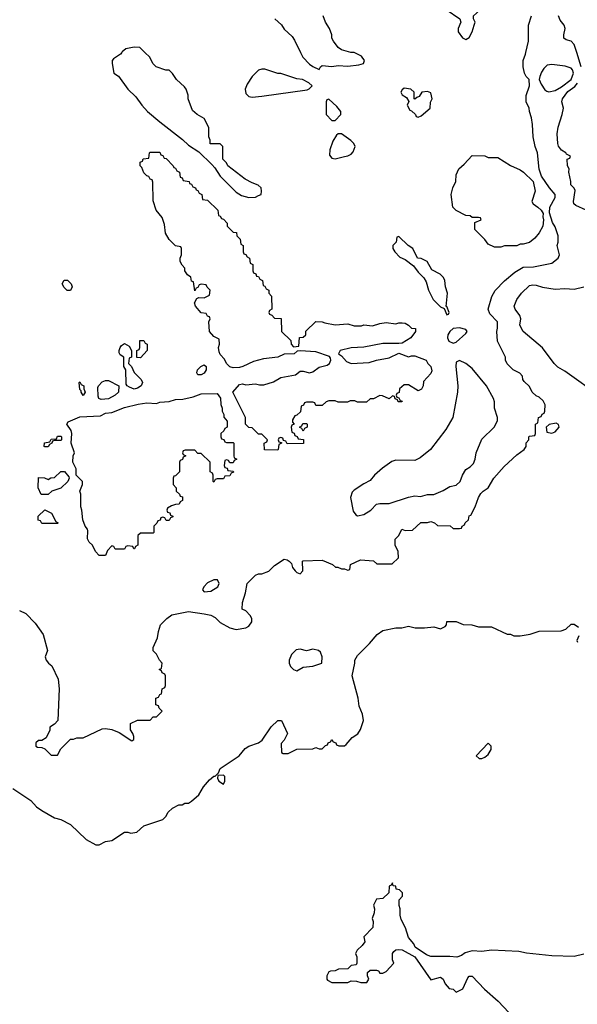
# Model space of a CAD drawing. Header units: inches. Extents: x 1793402 to 1900366, y 320852 to 470679.
# Tile 203 of 256: x 1851392 to 1854889, y 384031 to 390205. Entities that reach past the tile are written whole.
import ezdxf

# ---------------------------------------------------------------- set-up
doc = ezdxf.new("R2010")
doc.units = ezdxf.units.IN
doc.header["$MEASUREMENT"] = 0
doc.layers.add('B8358', color=7, linetype='Continuous')
doc.layers.add('B8359', color=7, linetype='Continuous')

msp = doc.modelspace()

# ---------------------------------------------------------------- linework, layer by layer
at = {"layer": 'B8358', "color": 4}
for points, elevation in [([(1851390, 386500.7), (1851430, 386482.8), (1851490, 386421), (1851538.8, 386350), (1851566, 386250), (1851552, 386210), (1851558, 386190), (1851572, 386170), (1851594.4, 386154.4), (1851634, 386070), (1851638.8, 386010), (1851632, 385810), (1851611.1, 385788.9), (1851582, 385770), (1851582, 385750), (1851558, 385702), (1851530, 385686), (1851510, 385686), (1851494, 385670), (1851494, 385650), (1851503.6, 385643.6), (1851530, 385642), (1851550, 385634), (1851590, 385594), (1851630, 385594), (1851650, 385634), (1851710, 385694), (1851730, 385694), (1851750, 385702), (1851790, 385702), (1851910, 385758), (1851930, 385761), (1851970, 385754.8), (1852015.9, 385735.9), (1852096.4, 385683.6), (1852107.3, 385692.7), (1852108, 385710), (1852102, 385730), (1852088, 385752), (1852087.3, 385792.7), (1852130, 385814), (1852210, 385814), (1852230, 385834), (1852250, 385834), (1852286, 385870), (1852267.3, 385887.3), (1852262, 385902), (1852246, 385910), (1852246, 385950), (1852262, 385958), (1852270, 385974), (1852282, 385978), (1852286, 386010), (1852302, 386018), (1852306, 386030), (1852306, 386090), (1852302, 386102), (1852286, 386110), (1852282, 386122), (1852266, 386130), (1852282, 386138), (1852286, 386170), (1852268.4, 386188.4), (1852250, 386226), (1852228.4, 386248.4), (1852228.4, 386268.4), (1852255.3, 386330), (1852262, 386370), (1852275.3, 386410), (1852315.3, 386450), (1852346.8, 386473.2), (1852450, 386493.4), (1852550, 386480.7), (1852590.6, 386470.6), (1852617.3, 386457.3), (1852650, 386424.7), (1852710, 386391.3), (1852750, 386382), (1852810, 386392), (1852830, 386402), (1852848.7, 386430), (1852848.7, 386450), (1852838, 386470), (1852810, 386498), (1852788, 386510), (1852788.7, 386550), (1852808.4, 386611.6), (1852818, 386670), (1852870, 386722), (1852890, 386731.3), (1852910, 386731.3), (1852953.6, 386746.4), (1852990, 386782), (1853050, 386822), (1853070, 386818), (1853082, 386810), (1853096, 386796), (1853102.8, 386770), (1853118.8, 386750), (1853130, 386738.8), (1853150, 386731.3), (1853168.7, 386750), (1853166, 386810), (1853170, 386812), (1853290, 386816), (1853354, 386790), (1853372.7, 386772.7), (1853387.3, 386772.7), (1853410, 386762), (1853430, 386762), (1853450, 386754), (1853462, 386758), (1853466, 386790), (1853530, 386818), (1853610, 386812), (1853632.7, 386792.7), (1853727.3, 386792.7), (1853768, 386830), (1853766, 386870), (1853746, 386910), (1853747.3, 386947.3), (1853768.9, 386971.1), (1853789, 387011), (1853810, 387002), (1853856.4, 387003.6), (1853908.4, 387051.6), (1853950, 387052), (1853970, 387058), (1853994, 387050), (1854012.7, 387032.7), (1854091.1, 387031.1), (1854110, 387014), (1854150, 387014), (1854162, 387018), (1854166, 387030), (1854182, 387038), (1854186, 387050), (1854206, 387070), (1854210, 387094), (1854222, 387098), (1854248.9, 387151.1), (1854268.7, 387210), (1854284.7, 387235.3), (1854298, 387250), (1854329.1, 387270.9), (1854366, 387330), (1854430, 387402.8), (1854510, 387476), (1854555.3, 387510), (1854568, 387530), (1854568.4, 387551.6), (1854586, 387570), (1854586, 387590), (1854590, 387594), (1854622, 387598), (1854626, 387610), (1854626, 387670), (1854642, 387678), (1854646, 387710), (1854662, 387718), (1854668, 387732), (1854682, 387738), (1854686, 387750), (1854688, 387790), (1854674.6, 387814.6), (1854650, 387838), (1854630, 387846), (1854606, 387870), (1854590, 387906), (1854556.4, 387936.4), (1854548.4, 387948.4), (1854546, 387970), (1854528.4, 387988.4), (1854486, 388010), (1854448.4, 388048.4), (1854438, 388070), (1854438, 388090), (1854388.9, 388188.9), (1854384, 388250), (1854388.9, 388271.1), (1854389, 388310), (1854340.2, 388360.2), (1854329, 388390), (1854354, 388470), (1854372.9, 388507.1), (1854432.3, 388567.7), (1854497.5, 388622.5), (1854550, 388654), (1854615.3, 388655.3), (1854730, 388678), (1854768, 388710), (1854778, 388730), (1854762, 388790), (1854768.7, 388810), (1854768.7, 388850), (1854750, 388906), (1854733.6, 388933.6), (1854714.6, 388994.6), (1854717.2, 389030), (1854749.3, 389090), (1854749.3, 389110), (1854714, 389150), (1854664, 389224), (1854648.9, 389268.9), (1854639.3, 389370), (1854625.2, 389410), (1854613.2, 389470), (1854608.9, 389548.9), (1854602, 389590), (1854588.7, 389630), (1854588, 389650), (1854568, 389690), (1854568.7, 389730), (1854588.7, 389790), (1854588, 389830), (1854568, 389850), (1854558, 389870), (1854548.7, 389910), (1854548.7, 389950), (1854564, 389990), (1854566.2, 390000)], 248), ([(1852031.9, 390000), (1852024.7, 389990), (1851979.8, 389960.2), (1851971.3, 389950), (1851971, 389930), (1851982, 389870), (1852010.7, 389850.7), (1852070.8, 389770), (1852121.4, 389721.4), (1852158, 389670), (1852194, 389630), (1852270, 389564.9), (1852414, 389454), (1852450, 389418), (1852516, 389376), (1852596.9, 389296.9), (1852616, 389276), (1852650, 389224.7), (1852750, 389124.7), (1852783.5, 389103.5), (1852830, 389091.3), (1852870, 389092), (1852890, 389102), (1852906, 389110), (1852908, 389130), (1852906, 389150), (1852888.4, 389168.4), (1852850, 389182), (1852806.3, 389206.3), (1852698, 389290), (1852688.4, 389308.4), (1852666, 389330), (1852666, 389410), (1852650, 389426), (1852587.3, 389427.3), (1852586, 389450), (1852578, 389470), (1852578, 389530), (1852550, 389586), (1852506, 389610), (1852476.4, 389636.4), (1852448.7, 389710), (1852448.4, 389731.6), (1852435.3, 389770), (1852425.2, 389785.2), (1852375.3, 389830), (1852350, 389868), (1852330, 389888), (1852308.9, 389888.9), (1852248, 389910), (1852228, 389930), (1852208, 389970), (1852177, 390000)], 252), ([(1853152.5, 390000), (1853166.8, 389970), (1853210, 389926), (1853230, 389911.3), (1853270, 389894), (1853278, 389910), (1853290, 389918), (1853350, 389910.8), (1853390, 389918), (1853450, 389914), (1853518, 389922), (1853548.4, 389931.6), (1853555.3, 389950), (1853536.6, 389976.6), (1853490, 389999.3), (1853470, 389999.3), (1853467.8, 390000)], 252), ([(1854913.5, 389910), (1854885.3, 390000)], 244), ([(1854943.6, 389010), (1854879.3, 389039.3), (1854868, 389050), (1854864.7, 389064.7), (1854874.6, 389134.6), (1854868.9, 389148.9), (1854849.2, 389170), (1854849, 389190), (1854835.3, 389250), (1854838, 389270), (1854828, 389290), (1854826, 389330), (1854842, 389338), (1854846, 389350), (1854822, 389362), (1854818, 389370), (1854790, 389388), (1854771.9, 389411.9), (1854766, 389430), (1854763.6, 389490), (1854767.9, 389532.1), (1854794.3, 389610), (1854802, 389650), (1854792.7, 389690), (1854796, 389710), (1854830, 389755.8), (1854873.9, 389786.1), (1854890, 389806.4)], 244), ([(1855038.9, 387838.9), (1854810, 388001.2), (1854767.2, 388027.2), (1854744, 388050), (1854670, 388148.7), (1854549, 388250), (1854529.3, 388290), (1854534, 388330), (1854529.2, 388350), (1854499, 388390), (1854494, 388410), (1854510, 388451.3), (1854539, 388490), (1854590, 388538.8), (1854610, 388542.8), (1854630, 388540.7), (1854670, 388527.3), (1854750, 388516.3), (1854810, 388519.1), (1854870, 388514.8), (1854929.1, 388530.9)], 244), ([(1851350, 385384.7), (1851462, 385310), (1851498, 385270), (1851530, 385246), (1851610, 385201), (1851650.6, 385190.6), (1851710, 385158), (1851810, 385064.7), (1851870, 385032), (1851890, 385032), (1851930, 385052), (1851970, 385058), (1852050, 385111.3), (1852070, 385111.3), (1852090, 385104.7), (1852126, 385110), (1852170, 385151.3), (1852288.9, 385191.1), (1852308, 385210), (1852323.1, 385236.9), (1852350, 385262), (1852390, 385282), (1852410, 385282), (1852428.4, 385291.6), (1852450, 385292), (1852470, 385304.7), (1852515.5, 385344.5), (1852544.7, 385395.3), (1852582, 385438), (1852610, 385462), (1852618, 385462), (1852638, 385482), (1852649.3, 385510.7), (1852768, 385590), (1852805.6, 385634.4), (1852829.1, 385650.9), (1852890, 385671.3), (1852912.9, 385687.1), (1852970, 385772), (1853010, 385811.3), (1853034, 385810), (1853072, 385730), (1853051.6, 385688.4), (1853032.7, 385667.3), (1853034, 385610), (1853043.6, 385603.6), (1853076.4, 385603.6), (1853130, 385632), (1853230, 385634), (1853250, 385642), (1853270, 385634), (1853290, 385634), (1853310, 385654), (1853322, 385658), (1853326, 385670), (1853342, 385678), (1853350, 385692), (1853358, 385678), (1853374, 385670), (1853378, 385658), (1853392.7, 385652.7), (1853430, 385652), (1853440.4, 385659.6), (1853476.4, 385703.6), (1853513.6, 385726.4), (1853530, 385754), (1853548.7, 385810), (1853541.2, 385850), (1853521.5, 385901.5), (1853515.1, 385950), (1853478, 386090), (1853494, 386170), (1853494, 386190), (1853510, 386218), (1853586.3, 386293.7), (1853634, 386350), (1853670, 386375.5), (1853750, 386391), (1853788.9, 386391.1), (1853830, 386402), (1853871.6, 386391.6), (1853930, 386391), (1853990, 386398), (1854030, 386384.7), (1854060.4, 386399.6), (1854068, 386410), (1854070, 386432), (1854130, 386431.3), (1854172.7, 386412.7), (1854228.4, 386411.6), (1854270, 386398), (1854350, 386398), (1854450, 386352), (1854470, 386352), (1854490, 386342), (1854530, 386342), (1854592.7, 386352.7), (1854650, 386372), (1854787.3, 386372.7), (1854816.4, 386383.6), (1854850, 386414), (1854870, 386414), (1854896.9, 386396.9)], 244), ([(1854898, 386342), (1854886.4, 386313.6), (1854890, 386302)], 244), ([(1854930, 384344.7), (1854870, 384331), (1854730, 384334.8), (1854570, 384351), (1854522, 384362), (1854350, 384371), (1854290, 384362.8), (1854230, 384366), (1854185.6, 384354.4), (1854163.1, 384336.9), (1854134, 384326), (1854089.1, 384330.9), (1853970, 384330.8), (1853942.5, 384342.5), (1853872, 384390), (1853864.7, 384410), (1853831.3, 384450), (1853812, 384510), (1853783.6, 384563.6), (1853778, 384590), (1853778, 384630), (1853771.3, 384650), (1853772.7, 384687.3), (1853792, 384710), (1853792, 384730), (1853774, 384750), (1853754, 384754), (1853751.1, 384771.1), (1853734, 384774), (1853730, 384792), (1853722, 384778), (1853708.4, 384771.6), (1853706, 384730), (1853670, 384694), (1853629.1, 384690.9), (1853610, 384654), (1853618, 384630), (1853614.6, 384605.4), (1853602, 384570), (1853608, 384550), (1853607.3, 384512.7), (1853550, 384454), (1853556.4, 384423.6), (1853540.4, 384399.6), (1853508, 384370), (1853498, 384350), (1853506, 384330), (1853506, 384290), (1853502, 384278), (1853470, 384274), (1853450, 384254), (1853392, 384252), (1853370, 384242), (1853340.4, 384239.6), (1853330, 384234), (1853318, 384210), (1853318, 384190), (1853322, 384182), (1853348.7, 384168.7), (1853450, 384168.7), (1853470, 384178), (1853503.6, 384176.4), (1853531.1, 384168.9), (1853570, 384168.7), (1853582, 384190), (1853574, 384210), (1853574, 384230), (1853590, 384246), (1853630, 384246), (1853642, 384242), (1853650, 384226), (1853670, 384226), (1853690, 384238), (1853738, 384290), (1853730.9, 384310.9), (1853730.8, 384350), (1853738.5, 384361.5), (1853750, 384373.2), (1853770, 384376), (1853790, 384372.7), (1853870, 384329.2), (1853970, 384184), (1854030, 384202), (1854048, 384190), (1854060.2, 384160.2), (1854086, 384130), (1854110, 384126), (1854128.4, 384108.4), (1854171.1, 384128.9), (1854202, 384198), (1854210, 384208), (1854230, 384208.7), (1854306, 384126), (1854391.7, 384051.7), (1854459, 383979)], 236)]:
    msp.add_lwpolyline(points, dxfattribs=dict(at, elevation=elevation))
for points, elevation in [([(1852930, 389895.3), (1852910, 389895.3), (1852890, 389889.2), (1852850, 389849.3), (1852819, 389801), (1852805.7, 389770), (1852810, 389742.8), (1852830, 389723.1), (1852850, 389719.5), (1852910, 389726.7), (1853194.6, 389765.4), (1853208.4, 389771.6), (1853226, 389790), (1853206, 389810), (1853166, 389830), (1853130, 389835.3), (1853030, 389868.7), (1853010, 389868.7)], 252), ([(1854730, 389925.1), (1854700.4, 389919.6), (1854679.9, 389900.1), (1854663.8, 389876.2), (1854654, 389850), (1854650.8, 389830), (1854662, 389802), (1854685.8, 389765.8), (1854698, 389758), (1854710, 389753.4), (1854750, 389761.3), (1854790, 389783.7), (1854849.6, 389830), (1854864.2, 389870), (1854859.5, 389890), (1854850, 389900.9), (1854813, 389913)], 248), ([(1853803.6, 389776.4), (1853790, 389766), (1853782, 389750), (1853790, 389734), (1853816.9, 389716.9), (1853832.7, 389692.7), (1853822, 389670), (1853838, 389638), (1853850, 389634), (1853874, 389610), (1853878, 389598), (1853890, 389594), (1853910, 389602), (1853966, 389650), (1853967.3, 389687.3), (1853978, 389710), (1853970, 389746), (1853950, 389755.3), (1853914, 389750), (1853896.9, 389723.1), (1853882, 389718), (1853870, 389706), (1853866, 389710), (1853866, 389750), (1853846, 389770)], 252), ([(1853330, 389706), (1853318, 389702), (1853314, 389690), (1853314, 389610), (1853350, 389574), (1853370, 389574), (1853406, 389610), (1853406, 389630), (1853380.4, 389660.4)], 252), ([(1853410, 389489), (1853390, 389489), (1853378.8, 389481.2), (1853356.1, 389443.9), (1853336.4, 389390), (1853334.9, 389354.9), (1853350, 389336.3), (1853370, 389332.7), (1853430, 389346.8), (1853449.2, 389350.8), (1853470, 389362), (1853483.1, 389376.9), (1853495.3, 389410), (1853488.4, 389428.4), (1853468.7, 389448.7)], 252), ([(1853110, 388154), (1853142, 388158), (1853147.3, 388212.7), (1853170, 388214), (1853186, 388230), (1853187.3, 388252.7), (1853250, 388312), (1853290, 388311.3), (1853304.7, 388304.7), (1853370, 388292), (1853450, 388298), (1853490, 388286), (1853510, 388284.7), (1853534.6, 388285.4), (1853550, 388292), (1853605.4, 388285.4), (1853650, 388301), (1853690, 388306), (1853750, 388298), (1853770, 388304.7), (1853790, 388304.7), (1853810, 388302), (1853830.9, 388290.9), (1853850, 388272), (1853874, 388270), (1853874, 388250), (1853846, 388210), (1853790, 388178), (1853770, 388174.5), (1853670, 388175.1), (1853550, 388152), (1853470, 388147), (1853402, 388130), (1853392, 388110), (1853410, 388098), (1853442, 388062), (1853470, 388050.5), (1853583.3, 388056.7), (1853630, 388070.5), (1853710, 388084.9), (1853770, 388114.8), (1853830, 388091), (1853850, 388098), (1853870, 388098), (1853942, 388070), (1853952, 388050), (1853970.9, 388030.9), (1853976.9, 388003.1), (1853970, 387986), (1853923.6, 387936.4), (1853922, 387910), (1853911.1, 387888.9), (1853890, 387878), (1853830, 387915.3), (1853803.6, 387916.4), (1853774, 387890), (1853771.6, 387868.4), (1853758, 387862), (1853754, 387850), (1853758, 387838), (1853770, 387834), (1853778, 387818), (1853790, 387814), (1853788.4, 387808.4), (1853766, 387810), (1853762, 387822), (1853747.3, 387827.3), (1853742, 387842), (1853730, 387846), (1853710, 387828), (1853667.3, 387847.3), (1853650, 387848), (1853610, 387828), (1853590, 387828), (1853567.3, 387807.3), (1853510, 387806), (1853494.6, 387814.6), (1853464.7, 387815.3), (1853447.3, 387807.3), (1853390, 387806), (1853370, 387815.3), (1853330, 387815.3), (1853314, 387810), (1853290, 387786), (1853250, 387786), (1853242, 387802), (1853230, 387806), (1853190, 387806), (1853178, 387802), (1853172.7, 387787.3), (1853158, 387782), (1853152.7, 387747.3), (1853130, 387726), (1853118, 387722), (1853103.6, 387696.4), (1853102, 387682), (1853114, 387670), (1853098, 387662), (1853094, 387650), (1853098, 387618), (1853112.7, 387612.7), (1853118, 387598), (1853132.7, 387592.7), (1853138, 387578), (1853172.7, 387572.7), (1853172.7, 387547.3), (1853070, 387546), (1853062, 387562), (1853046, 387566), (1853042, 387582), (1853030, 387586), (1853018, 387582), (1853014, 387570), (1853018, 387558), (1853034, 387554), (1853034, 387550), (1853018, 387542), (1853014, 387510), (1853010, 387506), (1852927.3, 387507.3), (1852926, 387550), (1852942, 387558), (1852946, 387570), (1852910, 387606), (1852890, 387606), (1852850, 387646), (1852830, 387648), (1852808, 387670), (1852808, 387710), (1852728, 387870), (1852770, 387918), (1852790, 387922), (1852810, 387916), (1852870, 387921), (1852895.3, 387915.3), (1852924, 387916), (1852984.7, 387935.3), (1853030, 387961), (1853120.7, 387979.3), (1853150, 388000.7), (1853170, 388000.7), (1853210, 387990.4), (1853230, 387998), (1853270, 388025.5), (1853320.9, 388039.1), (1853334, 388050), (1853344, 388070), (1853342, 388082), (1853334, 388094), (1853250, 388122), (1853151.6, 388128.4), (1853132.7, 388127.3), (1853114, 388110), (1853050, 388108.7), (1853010, 388089.3), (1852922, 388078), (1852858, 388062), (1852792, 388030), (1852770, 388024), (1852730, 388022), (1852709.1, 388029.1), (1852688, 388050), (1852676.4, 388076.4), (1852650, 388106), (1852643.1, 388123.1), (1852638, 388150), (1852646, 388170), (1852642, 388202), (1852610, 388218), (1852582, 388250), (1852578, 388310), (1852586, 388330), (1852582, 388342), (1852570, 388346), (1852562, 388362), (1852530, 388368), (1852495.3, 388410), (1852489, 388430), (1852502, 388458), (1852516.4, 388463.6), (1852550, 388462), (1852582, 388478), (1852586, 388510), (1852567.3, 388527.3), (1852562, 388542), (1852530, 388546), (1852518, 388542), (1852510, 388526), (1852498, 388522), (1852490, 388506), (1852482, 388562), (1852470, 388566), (1852466, 388590), (1852444.7, 388604.7), (1852428.7, 388630), (1852428, 388648), (1852410, 388666), (1852398, 388690), (1852398, 388710), (1852406, 388730), (1852406, 388770), (1852402, 388782), (1852370, 388788), (1852330, 388828), (1852306.3, 388866.3), (1852300.4, 388920.4), (1852284.7, 388964.7), (1852248.4, 389011.6), (1852228.7, 389070), (1852227.3, 389187.3), (1852222, 389202), (1852210, 389206), (1852202, 389222), (1852190, 389226), (1852170, 389246), (1852158, 389278), (1852148, 389290), (1852148.4, 389311.6), (1852162, 389318), (1852167.3, 389332.7), (1852202, 389338), (1852206, 389370), (1852210, 389374), (1852270, 389374), (1852278, 389358), (1852290, 389354), (1852298, 389338), (1852310, 389334), (1852354, 389290), (1852358, 389278), (1852370, 389274), (1852378, 389258), (1852394, 389250), (1852398, 389218), (1852410, 389214), (1852418, 389198), (1852454, 389190), (1852458, 389178), (1852470, 389174), (1852478, 389158), (1852494, 389150), (1852498, 389138), (1852510, 389134), (1852518, 389118), (1852534, 389110), (1852538, 389078), (1852570, 389074), (1852634, 389010), (1852638, 388978), (1852650, 388974), (1852658, 388958), (1852670, 388954), (1852694, 388930), (1852694, 388910), (1852730, 388874), (1852752, 388870), (1852754, 388850), (1852774, 388830), (1852778, 388798), (1852794, 388790), (1852794, 388750), (1852798, 388738), (1852810, 388734), (1852818, 388718), (1852834, 388710), (1852838, 388678), (1852854, 388670), (1852854, 388630), (1852858, 388618), (1852872.7, 388612.7), (1852878, 388598), (1852890, 388594), (1852898, 388578), (1852914, 388570), (1852918, 388538), (1852930, 388534), (1852938, 388518), (1852954, 388510), (1852954, 388490), (1852971.6, 388471.6), (1852974, 388390), (1852958, 388382), (1852954, 388370), (1852958, 388358), (1852972.7, 388352.7), (1852990, 388334), (1853032.7, 388332.7), (1853034, 388250), (1853092.7, 388192.7), (1853094, 388170)], 248), ([(1854330, 389342), (1854390, 389342), (1854470, 389291.3), (1854530, 389264.7), (1854552, 389250), (1854611.6, 389191.6), (1854624.7, 389130), (1854604.7, 389064.7), (1854612, 389050), (1854642, 389030), (1854662, 389010), (1854674, 388990), (1854672, 388970), (1854678, 388950), (1854672, 388910), (1854650, 388868), (1854623.6, 388836.4), (1854590, 388808), (1854550, 388798), (1854530, 388798), (1854510, 388788), (1854432.7, 388787.3), (1854410, 388778), (1854370, 388778), (1854330, 388798), (1854310, 388826), (1854246, 388890), (1854247.3, 388932.7), (1854286, 388950), (1854282, 388962), (1854270, 388966), (1854230, 388966), (1854216.4, 388976.4), (1854190, 388978), (1854130, 389008), (1854108, 389030), (1854098, 389110), (1854108.4, 389151.6), (1854128, 389190), (1854128.4, 389231.6), (1854146, 389270), (1854180.4, 389299.6), (1854230, 389354), (1854308.4, 389351.6)], 248), ([(1853770, 388846), (1853758, 388842), (1853752, 388810), (1853732, 388790), (1853732, 388770), (1853744.7, 388750), (1853776.9, 388716.9), (1853810, 388702), (1853862, 388662), (1853890, 388622), (1853927.1, 388587.1), (1853940.7, 388560.7), (1853956, 388510), (1853986, 388450), (1854030, 388404.7), (1854054, 388394), (1854070, 388354), (1854082, 388358), (1854086, 388370), (1854070, 388406), (1854066, 388406), (1854075.3, 388490), (1854062, 388530), (1854059, 388570), (1854050, 388588), (1854028, 388610), (1853976.4, 388636.4), (1853948, 388690), (1853910, 388708.7), (1853886, 388710), (1853858, 388770), (1853829.3, 388789.3)], 252), ([(1851690, 388508), (1851670, 388526), (1851658, 388550), (1851670, 388572), (1851691.6, 388571.6), (1851714, 388550), (1851722, 388530), (1851710, 388508)], 248), ([(1854150, 388272.7), (1854110.7, 388269.3), (1854090.4, 388249.6), (1854077.3, 388230), (1854074, 388210), (1854082.8, 388190), (1854110, 388177.3), (1854130, 388184), (1854190, 388238), (1854199, 388250), (1854190, 388262)], 252), ([(1852110, 387889.2), (1852080.2, 387900.2), (1852066, 387910), (1852060.4, 387920.4), (1852058, 388010), (1852046, 388030), (1852046, 388090), (1852023.1, 388103.1), (1852016.4, 388116.4), (1852015.3, 388130), (1852022, 388150), (1852030, 388162), (1852050, 388174), (1852078, 388158), (1852094, 388130), (1852094, 388090), (1852078, 388082), (1852074, 388050), (1852094, 388030), (1852110, 387994), (1852154, 387950), (1852162, 387930), (1852154, 387910), (1852130, 387895.3)], 248), ([(1852150, 388086), (1852127.3, 388087.3), (1852126, 388130), (1852142, 388138), (1852146, 388150), (1852146, 388194), (1852170, 388194), (1852178, 388178), (1852191.6, 388171.6), (1852192, 388130)], 248), ([(1852510, 387978), (1852502, 387990), (1852508, 388010), (1852528.9, 388031.1), (1852550, 388042), (1852562, 388030), (1852562, 388010), (1852550, 387988.7), (1852530, 387978)], 248), ([(1854150, 388068.7), (1854130, 388058), (1854127.7, 388030), (1854140.7, 387910), (1854137.3, 387870), (1854107.7, 387710), (1854064.7, 387635.3), (1853967.3, 387510), (1853903, 387457), (1853870, 387440.9), (1853750, 387444.2), (1853725.2, 387434.7), (1853666.6, 387393.4), (1853618, 387350), (1853590, 387315.3), (1853550, 387295.3), (1853490, 387255.3), (1853478, 387242), (1853467.3, 387210), (1853483.4, 387123.4), (1853499.8, 387099.8), (1853510, 387094.8), (1853550, 387103), (1853593.2, 387130), (1853630, 387166.8), (1853650, 387170.8), (1853710, 387170.7), (1853830, 387210.7), (1853870, 387218.8), (1853904.7, 387215.3), (1853950, 387227.7), (1853990, 387228.4), (1854046.8, 387253.2), (1854090, 387278), (1854130, 387286), (1854155.3, 387310), (1854168.7, 387350), (1854190, 387384.7), (1854218, 387402), (1854238, 387422), (1854249, 387450), (1854254, 387490), (1854290, 387574), (1854368, 387650), (1854388, 387690), (1854388, 387710), (1854368.9, 387768.9), (1854368.7, 387810), (1854364, 387830), (1854319, 387910), (1854230, 388019), (1854190, 388049)], 252), ([(1851790, 387848.7), (1851778, 387870), (1851778, 387878), (1851770, 387886), (1851766, 387930), (1851770, 387934), (1851778, 387918), (1851794, 387910), (1851794, 387890), (1851802, 387870)], 248), ([(1851903.7, 387823.7), (1851888.7, 387830), (1851884.7, 387844.7), (1851882, 387898), (1851886, 387910), (1851910, 387934), (1851930, 387942), (1851950, 387942), (1852014, 387910), (1852012, 387870), (1851991.3, 387850), (1851950, 387827)], 248), ([(1852690, 387554), (1852730, 387554), (1852734, 387550), (1852734, 387470), (1852738, 387458), (1852754, 387450), (1852738, 387442), (1852730, 387426), (1852710, 387426), (1852702, 387442), (1852690, 387446), (1852678, 387442), (1852674, 387410), (1852678, 387398), (1852692.7, 387392.7), (1852698, 387378), (1852730, 387374), (1852732.7, 387367.3), (1852718, 387362), (1852710, 387346), (1852678, 387342), (1852670, 387326), (1852630, 387326), (1852618, 387322), (1852610, 387306), (1852606, 387310), (1852606, 387350), (1852602, 387362), (1852586, 387370), (1852586, 387430), (1852530, 387486), (1852510, 387486), (1852490, 387506), (1852430, 387506), (1852418, 387502), (1852414, 387490), (1852418, 387478), (1852434, 387470), (1852418, 387462), (1852412.7, 387447.3), (1852398, 387442), (1852394, 387430), (1852394, 387370), (1852370, 387346), (1852358, 387342), (1852354, 387330), (1852354, 387290), (1852374, 387270), (1852374, 387250), (1852394, 387230), (1852398, 387218), (1852412.7, 387212.7), (1852414, 387190), (1852398, 387182), (1852392.7, 387167.3), (1852370, 387166), (1852343.6, 387156.4), (1852318, 387142), (1852314, 387130), (1852318, 387118), (1852332.7, 387112.7), (1852338, 387098), (1852352.7, 387092.7), (1852352.7, 387087.3), (1852338, 387082), (1852330, 387066), (1852310, 387066), (1852302, 387082), (1852290, 387086), (1852278, 387082), (1852272.7, 387067.3), (1852258, 387062), (1852252.7, 387047.3), (1852234, 387030), (1852234, 386990), (1852230, 386986), (1852150, 386986), (1852134, 386970), (1852134, 386910), (1852118, 386902), (1852112.7, 386887.3), (1852107.3, 386887.3), (1852102, 386902), (1852070, 386906), (1852058, 386902), (1852050, 386886), (1851990, 386886), (1851982, 386902), (1851970, 386906), (1851943.6, 386876.4), (1851930, 386846), (1851890, 386846), (1851868, 386870), (1851848, 386910), (1851828, 386930), (1851818, 386950), (1851820.4, 387000.4), (1851818, 387010), (1851802, 387030), (1851788.9, 387068.9), (1851782, 387130), (1851775.3, 387150), (1851775.3, 387230), (1851768.7, 387250), (1851786, 387290), (1851786, 387310), (1851746, 387350), (1851746, 387390), (1851726, 387430), (1851728, 387470), (1851735.3, 387490), (1851715.3, 387550), (1851719, 387610), (1851714, 387630), (1851688, 387670), (1851696.4, 387683.6), (1851770, 387714.8), (1851898, 387722), (1851930, 387737.3), (1851970, 387742.8), (1852050, 387774), (1852134.4, 387794.4), (1852190, 387802.8), (1852250, 387798.8), (1852270, 387806), (1852329.2, 387810.8), (1852370, 387824.7), (1852414.6, 387825.4), (1852479.3, 387840.7), (1852530, 387858.8), (1852630, 387862), (1852651.6, 387831.6), (1852652.7, 387792.7), (1852662, 387770), (1852662, 387750), (1852672, 387730), (1852672.7, 387712.7), (1852692.7, 387687.3), (1852694, 387650), (1852678, 387642), (1852672.7, 387627.3), (1852654, 387610), (1852654, 387590), (1852658, 387578), (1852672.7, 387572.7), (1852678, 387558)], 248), ([(1853170, 387626), (1853162, 387642), (1853146, 387650), (1853162, 387658), (1853167.3, 387672.7), (1853190, 387674), (1853194, 387670), (1853194, 387650), (1853178, 387642)], 248), ([(1854756.4, 387676.4), (1854712.7, 387667.3), (1854694, 387650), (1854698, 387618), (1854730, 387612), (1854750, 387622), (1854775.3, 387650), (1854770, 387666)], 248), ([(1851550, 387526), (1851546, 387530), (1851547.3, 387552.7), (1851582, 387558), (1851590, 387574), (1851622, 387578), (1851630, 387594), (1851650, 387594), (1851654, 387590), (1851654, 387570), (1851650, 387566), (1851610, 387566), (1851598, 387562), (1851594, 387550), (1851578, 387542), (1851570, 387526)], 248), ([(1851527.3, 387227.3), (1851508, 387270), (1851510, 387334), (1851547.3, 387332.7), (1851570, 387322), (1851588.4, 387331.6), (1851610, 387334), (1851650, 387372), (1851672.7, 387372.7), (1851699.6, 387339.6), (1851702, 387330), (1851694, 387310), (1851650, 387268), (1851594, 387250), (1851570, 387228)], 248), ([(1851530, 387046), (1851522, 387062), (1851508, 387068), (1851508.4, 387091.6), (1851550, 387132), (1851591.1, 387111.1), (1851618, 387058), (1851634, 387050), (1851630, 387046)], 248), ([(1852610, 386693.2), (1852570, 386673.2), (1852546, 386650), (1852538, 386630), (1852550, 386618), (1852590, 386621), (1852635.3, 386650), (1852642, 386670), (1852632.3, 386692.3)], 252), ([(1853230, 386259), (1853190, 386248.7), (1853150, 386258), (1853125.4, 386254.6), (1853096, 386224), (1853081, 386190), (1853082.8, 386170), (1853091, 386150), (1853110, 386131), (1853130, 386122.8), (1853170, 386144.7), (1853230, 386151.3), (1853286, 386170), (1853288, 386210), (1853279, 386239), (1853266, 386250)], 248), ([(1854330, 385668), (1854254, 385590), (1854272.7, 385572.7), (1854290, 385572), (1854310, 385582), (1854330, 385598), (1854348.7, 385630), (1854348, 385650)], 244), ([(1852670, 385468), (1852634, 385466), (1852632, 385450), (1852641, 385430), (1852670, 385412), (1852679, 385430), (1852679, 385459)], 244)]:
    msp.add_lwpolyline(points, close=True, dxfattribs=dict(at, elevation=elevation))
at = {"layer": 'B8359', "color": 4, "elevation": 252}
msp.add_lwpolyline([(1854118, 390338), (1854090, 390335.3), (1854075.3, 390324.7), (1854066, 390310), (1854062.8, 390290), (1854067.3, 390270), (1854152, 390210), (1854158, 390190), (1854142.8, 390150), (1854142.8, 390130), (1854170, 390092), (1854190, 390082), (1854210, 390094), (1854228.7, 390130), (1854242, 390170), (1854248, 390190), (1854238, 390210), (1854238, 390230), (1854276.5, 390263.5), (1854318, 390290), (1854284.7, 390304.7), (1854230, 390317.2), (1854190, 390319)], close=True, dxfattribs=at)
at = {"layer": 'B8359', "color": 4}
for points, elevation in [([(1852991.3, 390210), (1853034, 390174), (1853050, 390146), (1853099.9, 390099.9), (1853116.3, 390076.3), (1853152.5, 390000)], 252), ([(1853467.8, 390000), (1853410, 390017.2), (1853389, 390030), (1853359, 390070), (1853348.7, 390090), (1853348.7, 390110), (1853334, 390150), (1853309.3, 390189.3), (1853295.3, 390230)], 252), ([(1854566.2, 390000), (1854582, 390070), (1854582, 390170), (1854602, 390230)], 248), ([(1854885.3, 390000), (1854870, 390049), (1854851.2, 390071.2), (1854818.4, 390078.4), (1854805.1, 390090), (1854804.2, 390110), (1854813.7, 390150), (1854806, 390170), (1854781.7, 390201.7), (1854771.1, 390230)], 244), ([(1852177, 390000), (1852146, 390030), (1852110, 390033.2), (1852058, 390022), (1852035.3, 390004.7), (1852031.9, 390000)], 252)]:
    msp.add_lwpolyline(points, dxfattribs=dict(at, elevation=elevation))

doc.saveas('drawing.dxf')
